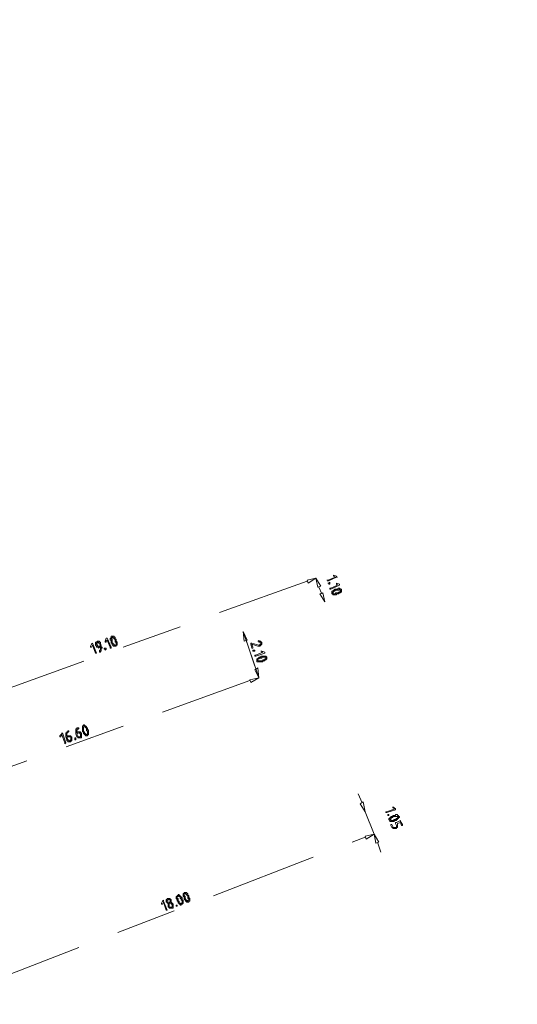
# Model space of a CAD drawing. Header units: inches. Extents: x 0 to 191500, y 0 to 342750.
# Tile 241 of 256: x 186563 to 186585, y 332003 to 332045. Entities that reach past the tile are written whole.
import ezdxf

# ---------------------------------------------------------------- set-up
doc = ezdxf.new("R2010")
doc.units = ezdxf.units.IN
doc.header["$MEASUREMENT"] = 0
doc.linetypes.add('RI-GWA_HUISAANSLUITING', pattern=[23, 4, -1.8, 2.6, -1.8, 4.6, -1.8, 4.6, -1.8])
doc.layers.add('ECW', color=150, linetype='Continuous', lineweight=20)
doc.layers.add('N-WE-RI-GWA-MAATVOERING-T25', color=30, linetype='RI-GWA_HUISAANSLUITING', lineweight=20)
picture_1 = doc.add_image_def('image1.ecw', size_in_pixel=(220000, 285000))

msp = doc.modelspace()

# ---------------------------------------------------------------- linework, layer by layer
at = {"layer": 'N-WE-RI-GWA-MAATVOERING-T25'}
for points in [[(186575.60204, 332020.878), (186558.37084, 332014.69675)], [(186575.60204, 332020.92038), (186575.64442, 332020.79324), (186575.9831, 332021.00496), (186575.60204, 332020.92038)], [(186575.60204, 332020.92038), (186575.64442, 332020.79324), (186575.9831, 332021.00496), (186575.60204, 332020.92038)], [(186576.19465, 332020.66628), (186576.06786, 332020.6239), (186575.9831, 332021.00496), (186576.19465, 332020.66628)], [(186576.19465, 332020.66628), (186576.06786, 332020.6239), (186575.9831, 332021.00496), (186576.19465, 332020.66628)], [(186576.9144, 332020.70866), (186576.87202, 332020.75104), (186576.87202, 332020.79324), (186576.99916, 332020.75104), (186576.99916, 332020.70866), (186576.61809, 332020.53932), (186576.57572, 332020.53932), (186576.57572, 332020.58169), (186576.61809, 332020.58169), (186576.9144, 332020.70866)], [(186576.11024, 332020.6239), (186576.23703, 332020.32759)], [(186576.27941, 332020.36997), (186576.15262, 332020.32759), (186576.36417, 332019.98891), (186576.27941, 332020.36997)], [(186576.27941, 332020.36997), (186576.15262, 332020.32759), (186576.36417, 332019.98891), (186576.27941, 332020.36997)], [(186576.9144, 332020.32759), (186576.9144, 332020.32759), (186576.87202, 332020.32759), (186576.87202, 332020.28522), (186576.82999, 332020.28522), (186576.78761, 332020.28522), (186576.74523, 332020.28522), (186576.70285, 332020.28522), (186576.70285, 332020.32759), (186576.66047, 332020.32759), (186576.66047, 332020.36997), (186576.66047, 332020.41218), (186576.66047, 332020.45456), (186576.70285, 332020.45456), (186576.74523, 332020.49694), (186576.78761, 332020.49694), (186576.78761, 332020.53932), (186576.82999, 332020.53932), (186576.87202, 332020.53932), (186576.9144, 332020.53932), (186576.95678, 332020.58169), (186576.99916, 332020.58169), (186577.04154, 332020.53932), (186577.08391, 332020.53932), (186577.08391, 332020.49694), (186577.08391, 332020.45456), (186577.08391, 332020.41218), (186577.04154, 332020.41218), (186577.04154, 332020.36997), (186576.99916, 332020.36997), (186576.95678, 332020.32759), (186576.9144, 332020.32759)], [(186576.9144, 332020.36997), (186576.9144, 332020.36997), (186576.95678, 332020.36997), (186576.95678, 332020.41218), (186576.99916, 332020.41218), (186577.04154, 332020.45456), (186577.04154, 332020.49694), (186576.99916, 332020.49694), (186576.99916, 332020.53932), (186576.95678, 332020.49694), (186576.9144, 332020.49694), (186576.87202, 332020.49694), (186576.82999, 332020.49694), (186576.78761, 332020.45456), (186576.74523, 332020.45456), (186576.74523, 332020.41218), (186576.70285, 332020.41218), (186576.70285, 332020.36997), (186576.74523, 332020.32759), (186576.78761, 332020.32759), (186576.82999, 332020.32759), (186576.82999, 332020.36997), (186576.87202, 332020.36997), (186576.9144, 332020.36997)], [(186572.85019, 332018.71876), (186573.52756, 332016.72886)], [(186573.01936, 332018.3377), (186572.89257, 332018.29532), (186572.85019, 332018.71876), (186573.01936, 332018.3377)], [(186573.01936, 332018.3377), (186572.89257, 332018.29532), (186572.85019, 332018.71876), (186573.01936, 332018.3377)], [(186566.37247, 332018.12615), (186566.33009, 332018.04139), (186566.28771, 332018.04139), (186566.28771, 332018.08377), (186566.33009, 332018.16835), (186566.37247, 332018.21073), (186566.54198, 332017.78729), (186566.4996, 332017.78729), (186566.37247, 332018.12615)], [(186566.66877, 332017.82967), (186566.66877, 332017.82967), (186566.66877, 332017.87205), (186566.66877, 332017.91443), (186566.71115, 332017.91443), (186566.71115, 332017.95663), (186566.71115, 332017.99901), (186566.71115, 332018.04139), (186566.66877, 332018.04139), (186566.62674, 332017.99901), (186566.62674, 332018.04139), (186566.58436, 332018.04139), (186566.54198, 332018.04139), (186566.54198, 332018.08377), (186566.4996, 332018.12615), (186566.4996, 332018.16835), (186566.4996, 332018.21073), (186566.4996, 332018.25311), (186566.54198, 332018.25311), (186566.58436, 332018.29532), (186566.62674, 332018.29532), (186566.66877, 332018.29532), (186566.66877, 332018.25311), (186566.71115, 332018.25311), (186566.71115, 332018.21073), (186566.75353, 332018.08377), (186566.75353, 332018.04139), (186566.79591, 332018.04139), (186566.79591, 332017.99901), (186566.75353, 332017.99901), (186566.75353, 332017.95663), (186566.75353, 332017.91443), (186566.75353, 332017.87205), (186566.71115, 332017.87205), (186566.71115, 332017.82967), (186566.66877, 332017.82967)], [(186566.71115, 332018.08377), (186566.66877, 332018.21073), (186566.62674, 332018.21073), (186566.62674, 332018.25311), (186566.58436, 332018.25311), (186566.58436, 332018.21073), (186566.54198, 332018.21073), (186566.54198, 332018.16835), (186566.58436, 332018.12615), (186566.58436, 332018.08377), (186566.62674, 332018.08377), (186566.66877, 332018.08377), (186566.71115, 332018.08377)], [(186567.00746, 332018.3377), (186566.96542, 332018.29532), (186566.96542, 332018.25311), (186566.92304, 332018.25311), (186566.92304, 332018.29532), (186566.96542, 332018.42245), (186567.00746, 332018.42245), (186567.17697, 332018.04139), (186567.17697, 332017.99901), (186567.13459, 332017.99901), (186567.13459, 332018.04139), (186567.00746, 332018.3377)], [(186567.38852, 332018.3377), (186567.38852, 332018.3377), (186567.38852, 332018.29532), (186567.4309, 332018.25311), (186567.4309, 332018.21073), (186567.4309, 332018.16835), (186567.4309, 332018.12615), (186567.38852, 332018.12615), (186567.38852, 332018.08377), (186567.34614, 332018.08377), (186567.30411, 332018.08377), (186567.26173, 332018.08377), (186567.26173, 332018.12615), (186567.21935, 332018.12615), (186567.21935, 332018.16835), (186567.21935, 332018.21073), (186567.17697, 332018.21073), (186567.17697, 332018.25311), (186567.17697, 332018.29532), (186567.17697, 332018.3377), (186567.13459, 332018.3377), (186567.13459, 332018.38007), (186567.13459, 332018.42245), (186567.17697, 332018.42245), (186567.17697, 332018.46483), (186567.17697, 332018.50704), (186567.21935, 332018.50704), (186567.26173, 332018.50704), (186567.30411, 332018.50704), (186567.30411, 332018.46483), (186567.34614, 332018.46483), (186567.34614, 332018.42245), (186567.34614, 332018.38007), (186567.38852, 332018.38007), (186567.38852, 332018.3377)], [(186567.34614, 332018.3377), (186567.34614, 332018.3377), (186567.34614, 332018.38007), (186567.30411, 332018.38007), (186567.30411, 332018.42245), (186567.26173, 332018.42245), (186567.26173, 332018.46483), (186567.21935, 332018.46483), (186567.21935, 332018.42245), (186567.17697, 332018.42245), (186567.17697, 332018.38007), (186567.21935, 332018.38007), (186567.21935, 332018.3377), (186567.21935, 332018.29532), (186567.21935, 332018.25311), (186567.21935, 332018.21073), (186567.26173, 332018.21073), (186567.26173, 332018.16835), (186567.30411, 332018.16835), (186567.30411, 332018.12615), (186567.34614, 332018.12615), (186567.38852, 332018.12615), (186567.38852, 332018.16835), (186567.38852, 332018.21073), (186567.38852, 332018.25311), (186567.34614, 332018.25311), (186567.34614, 332018.29532), (186567.34614, 332018.3377)], [(186572.97732, 332018.3377), (186573.40042, 332017.10992)], [(186566.92304, 332017.95663), (186566.88066, 332017.95663), (186566.88066, 332017.99901), (186566.92304, 332017.99901), (186566.96542, 332017.99901), (186566.96542, 332017.95663), (186566.92304, 332017.91443), (186566.92304, 332017.95663)], [(186573.31601, 332017.91443), (186573.31601, 332017.91443), (186573.35804, 332017.91443), (186573.35804, 332017.87205), (186573.31601, 332017.87205), (186573.27363, 332017.87205), (186573.27363, 332017.91443), (186573.31601, 332017.91443)], [(186573.69673, 332017.4064), (186573.69673, 332017.4064), (186573.65469, 332017.4064), (186573.61231, 332017.4064), (186573.56994, 332017.4064), (186573.52756, 332017.4064), (186573.48518, 332017.4064), (186573.4428, 332017.4064), (186573.4428, 332017.44861), (186573.4428, 332017.49098), (186573.4428, 332017.53336), (186573.48518, 332017.53336), (186573.48518, 332017.57574), (186573.52756, 332017.57574), (186573.52756, 332017.61795), (186573.56994, 332017.61795), (186573.61231, 332017.61795), (186573.61231, 332017.66033), (186573.65469, 332017.66033), (186573.69673, 332017.66033), (186573.73911, 332017.66033), (186573.78148, 332017.66033), (186573.82386, 332017.66033), (186573.86624, 332017.61795), (186573.86624, 332017.57574), (186573.86624, 332017.53336), (186573.82386, 332017.49098), (186573.78148, 332017.49098), (186573.78148, 332017.44861), (186573.73911, 332017.44861), (186573.69673, 332017.44861), (186573.69673, 332017.4064)], [(186573.69673, 332017.44861), (186573.69673, 332017.49098), (186573.73911, 332017.49098), (186573.78148, 332017.49098), (186573.78148, 332017.53336), (186573.82386, 332017.53336), (186573.82386, 332017.57574), (186573.82386, 332017.61795), (186573.78148, 332017.61795), (186573.73911, 332017.61795), (186573.69673, 332017.61795), (186573.65469, 332017.61795), (186573.65469, 332017.57574), (186573.61231, 332017.57574), (186573.56994, 332017.57574), (186573.52756, 332017.53336), (186573.48518, 332017.53336), (186573.48518, 332017.49098), (186573.48518, 332017.44861), (186573.52756, 332017.44861), (186573.56994, 332017.44861), (186573.61231, 332017.44861), (186573.65469, 332017.44861), (186573.69673, 332017.44861)], [(186573.48518, 332017.1523), (186573.35804, 332017.06772), (186573.52756, 332016.72886), (186573.48518, 332017.1523)], [(186573.48518, 332017.1523), (186573.35804, 332017.06772), (186573.52756, 332016.72886), (186573.48518, 332017.1523)], [(186573.14649, 332016.6019), (186558.28608, 332011.26736)], [(186573.14649, 332016.64427), (186573.18887, 332016.51731), (186573.52756, 332016.72886), (186573.14649, 332016.64427)], [(186573.14649, 332016.64427), (186573.18887, 332016.51731), (186573.52756, 332016.72886), (186573.14649, 332016.64427)], [(186565.06011, 332014.27331), (186565.01773, 332014.18873), (186564.97535, 332014.18873), (186564.97535, 332014.23111), (186565.06011, 332014.31569), (186565.06011, 332014.35807), (186565.10249, 332014.31569), (186565.22928, 332013.93463), (186565.18724, 332013.89242), (186565.18724, 332013.93463), (186565.06011, 332014.27331)], [(186565.31403, 332014.44265), (186565.31403, 332014.44265), (186565.35641, 332014.44265), (186565.35641, 332014.40045), (186565.31403, 332014.40045), (186565.31403, 332014.35807), (186565.27166, 332014.35807), (186565.27166, 332014.31569), (186565.27166, 332014.27331), (186565.27166, 332014.23111), (186565.31403, 332014.23111), (186565.35641, 332014.23111), (186565.39879, 332014.23111), (186565.44117, 332014.23111), (186565.44117, 332014.18873), (186565.48355, 332014.18873), (186565.48355, 332014.14635), (186565.48355, 332014.10397), (186565.48355, 332014.06159), (186565.48355, 332014.01939), (186565.44117, 332014.01939), (186565.44117, 332013.97701), (186565.39879, 332013.97701), (186565.35641, 332013.97701), (186565.31403, 332013.97701), (186565.31403, 332014.01939), (186565.27166, 332014.01939), (186565.27166, 332014.06159), (186565.22928, 332014.18873), (186565.22928, 332014.23111), (186565.22928, 332014.27331), (186565.22928, 332014.31569), (186565.22928, 332014.35807), (186565.27166, 332014.35807), (186565.27166, 332014.40045), (186565.31403, 332014.40045), (186565.31403, 332014.44265)], [(186565.73748, 332014.56979), (186565.73748, 332014.56979), (186565.77985, 332014.56979), (186565.77985, 332014.52741), (186565.73748, 332014.52741), (186565.73748, 332014.48503), (186565.6951, 332014.48503), (186565.6951, 332014.44265), (186565.6951, 332014.40045), (186565.6951, 332014.35807), (186565.73748, 332014.40045), (186565.77985, 332014.40045), (186565.82223, 332014.40045), (186565.86461, 332014.40045), (186565.86461, 332014.35807), (186565.90699, 332014.35807), (186565.90699, 332014.31569), (186565.90699, 332014.27331), (186565.90699, 332014.23111), (186565.90699, 332014.18873), (186565.90699, 332014.14635), (186565.86461, 332014.14635), (186565.82223, 332014.14635), (186565.77985, 332014.14635), (186565.73748, 332014.14635), (186565.73748, 332014.18873), (186565.6951, 332014.18873), (186565.65272, 332014.31569), (186565.65272, 332014.35807), (186565.65272, 332014.40045), (186565.65272, 332014.44265), (186565.65272, 332014.48503), (186565.65272, 332014.52741), (186565.6951, 332014.52741), (186565.6951, 332014.56979), (186565.73748, 332014.56979)], [(186565.6951, 332014.31569), (186565.73748, 332014.23111), (186565.73748, 332014.18873), (186565.77985, 332014.18873), (186565.82223, 332014.18873), (186565.86461, 332014.18873), (186565.86461, 332014.23111), (186565.86461, 332014.27331), (186565.86461, 332014.31569), (186565.82223, 332014.31569), (186565.82223, 332014.35807), (186565.77985, 332014.35807), (186565.6951, 332014.31569)], [(186566.16092, 332014.48503), (186566.16092, 332014.48503), (186566.2033, 332014.48503), (186566.2033, 332014.44265), (186566.2033, 332014.40045), (186566.2033, 332014.35807), (186566.2033, 332014.31569), (186566.2033, 332014.27331), (186566.16092, 332014.27331), (186566.16092, 332014.23111), (186566.11854, 332014.23111), (186566.07616, 332014.23111), (186566.07616, 332014.27331), (186566.03378, 332014.27331), (186566.03378, 332014.31569), (186565.9914, 332014.31569), (186565.9914, 332014.35807), (186565.9914, 332014.40045), (186565.94902, 332014.40045), (186565.94902, 332014.44265), (186565.94902, 332014.48503), (186565.94902, 332014.52741), (186565.94902, 332014.56979), (186565.94902, 332014.612), (186565.94902, 332014.65438), (186565.9914, 332014.65438), (186565.9914, 332014.69675), (186566.03378, 332014.69675), (186566.03378, 332014.65438), (186566.07616, 332014.65438), (186566.11854, 332014.612), (186566.11854, 332014.56979), (186566.16092, 332014.56979), (186566.16092, 332014.52741), (186566.16092, 332014.48503)], [(186566.11854, 332014.48503), (186566.11854, 332014.48503), (186566.11854, 332014.52741), (186566.11854, 332014.56979), (186566.07616, 332014.56979), (186566.07616, 332014.612), (186566.03378, 332014.612), (186565.9914, 332014.612), (186565.9914, 332014.56979), (186565.9914, 332014.52741), (186565.9914, 332014.48503), (186565.9914, 332014.44265), (186565.9914, 332014.40045), (186566.03378, 332014.40045), (186566.03378, 332014.35807), (186566.07616, 332014.31569), (186566.11854, 332014.27331), (186566.16092, 332014.31569), (186566.16092, 332014.35807), (186566.16092, 332014.40045), (186566.16092, 332014.44265), (186566.11854, 332014.44265), (186566.11854, 332014.48503)], [(186565.27166, 332014.18873), (186565.31403, 332014.06159), (186565.35641, 332014.06159), (186565.35641, 332014.01939), (186565.39879, 332014.01939), (186565.44117, 332014.06159), (186565.44117, 332014.10397), (186565.44117, 332014.14635), (186565.44117, 332014.18873), (186565.39879, 332014.18873), (186565.35641, 332014.18873), (186565.27166, 332014.18873)], [(186565.61034, 332014.10397), (186565.61034, 332014.10397), (186565.61034, 332014.14635), (186565.65272, 332014.14635), (186565.65272, 332014.10397), (186565.65272, 332014.06159), (186565.61034, 332014.06159), (186565.61034, 332014.10397)], [(186577.97283, 332011.35212), (186577.80366, 332011.73318)], [(186578.01521, 332011.3945), (186577.88842, 332011.30974), (186578.09997, 332010.97106), (186578.01521, 332011.3945)], [(186578.01521, 332011.3945), (186577.88842, 332011.30974), (186578.09997, 332010.97106), (186578.01521, 332011.3945)], [(186578.09997, 332010.97106), (186578.48103, 332009.99738)], [(186579.36995, 332011.09802), (186579.28553, 332011.1404), (186579.28553, 332011.18278), (186579.41232, 332011.09802), (186579.41232, 332011.05581), (186579.03126, 332010.92868), (186578.98888, 332010.92868), (186578.98888, 332010.97106), (186579.03126, 332010.97106), (186579.36995, 332011.09802)], [(186579.07364, 332010.84409), (186579.11602, 332010.84409), (186579.11602, 332010.80171), (186579.07364, 332010.80171), (186579.07364, 332010.84409)], [(186579.36995, 332010.58999), (186579.36995, 332010.58999), (186579.32791, 332010.54761), (186579.28553, 332010.54761), (186579.24315, 332010.54761), (186579.20078, 332010.54761), (186579.1584, 332010.54761), (186579.1584, 332010.58999), (186579.11602, 332010.63237), (186579.11602, 332010.67475), (186579.1584, 332010.67475), (186579.1584, 332010.71713), (186579.20078, 332010.71713), (186579.20078, 332010.75933), (186579.24315, 332010.75933), (186579.28553, 332010.75933), (186579.28553, 332010.80171), (186579.32791, 332010.80171), (186579.36995, 332010.80171), (186579.41232, 332010.80171), (186579.41232, 332010.84409), (186579.4547, 332010.84409), (186579.49708, 332010.84409), (186579.49708, 332010.80171), (186579.53946, 332010.80171), (186579.53946, 332010.75933), (186579.58184, 332010.75933), (186579.58184, 332010.71713), (186579.53946, 332010.71713), (186579.53946, 332010.67475), (186579.49708, 332010.67475), (186579.49708, 332010.63237), (186579.4547, 332010.63237), (186579.4547, 332010.58999), (186579.41232, 332010.58999), (186579.36995, 332010.58999)], [(186579.4547, 332010.50541), (186579.62422, 332010.58999), (186579.62422, 332010.54761), (186579.70863, 332010.42065), (186579.70863, 332010.37827), (186579.6666, 332010.37827), (186579.62422, 332010.50541), (186579.49708, 332010.46303), (186579.49708, 332010.42065), (186579.49708, 332010.37827), (186579.49708, 332010.33607), (186579.49708, 332010.29369), (186579.4547, 332010.29369), (186579.4547, 332010.25131), (186579.41232, 332010.25131), (186579.36995, 332010.25131), (186579.32791, 332010.25131), (186579.28553, 332010.25131), (186579.28553, 332010.29369), (186579.24315, 332010.29369), (186579.20078, 332010.37827), (186579.20078, 332010.42065), (186579.24315, 332010.42065), (186579.28553, 332010.33607), (186579.28553, 332010.29369), (186579.32791, 332010.29369), (186579.36995, 332010.29369), (186579.41232, 332010.29369), (186579.4547, 332010.29369), (186579.4547, 332010.33607), (186579.4547, 332010.37827), (186579.41232, 332010.46303), (186579.41232, 332010.50541), (186579.4547, 332010.50541)], [(186562.05398, 332003.689), (186578.09997, 332009.87025)], [(186578.09997, 332009.91262), (186578.14234, 332009.78566), (186578.48103, 332009.99738), (186578.09997, 332009.91262)], [(186578.09997, 332009.91262), (186578.14234, 332009.78566), (186578.48103, 332009.99738), (186578.09997, 332009.91262)], [(186578.69258, 332009.6587), (186578.56579, 332009.61632), (186578.48103, 332009.99738), (186578.69258, 332009.6587)], [(186578.69258, 332009.6587), (186578.56579, 332009.61632), (186578.48103, 332009.99738), (186578.69258, 332009.6587)], [(186578.6502, 332009.61632), (186578.77733, 332009.23526)], [(186569.42097, 332007.07602), (186569.37859, 332006.99143), (186569.33621, 332006.99143), (186569.33621, 332007.03364), (186569.37859, 332007.11839), (186569.42097, 332007.16077), (186569.42097, 332007.11839), (186569.59014, 332006.73733), (186569.54776, 332006.73733), (186569.42097, 332007.07602)], [(186569.80203, 332006.82209), (186569.75965, 332006.82209), (186569.71727, 332006.82209), (186569.6749, 332006.82209), (186569.6749, 332006.86429), (186569.63252, 332006.86429), (186569.63252, 332006.90667), (186569.63252, 332006.94905), (186569.63252, 332006.99143), (186569.63252, 332007.03364), (186569.59014, 332007.03364), (186569.59014, 332007.07602), (186569.54776, 332007.07602), (186569.54776, 332007.11839), (186569.54776, 332007.16077), (186569.54776, 332007.20298), (186569.59014, 332007.20298), (186569.59014, 332007.24536), (186569.63252, 332007.24536), (186569.6749, 332007.24536), (186569.71727, 332007.24536), (186569.71727, 332007.20298), (186569.75965, 332007.20298), (186569.75965, 332007.16077), (186569.75965, 332007.11839), (186569.75965, 332007.07602), (186569.80203, 332007.03364), (186569.84407, 332006.99143), (186569.84407, 332006.94905), (186569.84407, 332006.90667), (186569.84407, 332006.86429), (186569.84407, 332006.82209), (186569.80203, 332006.82209)], [(186569.6749, 332007.07602), (186569.6749, 332007.07602), (186569.71727, 332007.07602), (186569.71727, 332007.11839), (186569.71727, 332007.16077), (186569.6749, 332007.20298), (186569.63252, 332007.20298), (186569.63252, 332007.16077), (186569.59014, 332007.16077), (186569.59014, 332007.11839), (186569.59014, 332007.07602), (186569.63252, 332007.07602), (186569.6749, 332007.07602)], [(186570.22513, 332007.20298), (186570.22513, 332007.20298), (186570.22513, 332007.16077), (186570.26751, 332007.16077), (186570.26751, 332007.11839), (186570.26751, 332007.07602), (186570.26751, 332007.03364), (186570.22513, 332006.99143), (186570.18275, 332006.99143), (186570.18275, 332006.94905), (186570.14072, 332006.94905), (186570.14072, 332006.99143), (186570.09834, 332006.99143), (186570.09834, 332007.03364), (186570.05596, 332007.03364), (186570.05596, 332007.07602), (186570.05596, 332007.11839), (186570.01358, 332007.11839), (186570.01358, 332007.16077), (186570.01358, 332007.20298), (186569.9712, 332007.24536), (186569.9712, 332007.28774), (186569.9712, 332007.33011), (186570.01358, 332007.33011), (186570.01358, 332007.37232), (186570.05596, 332007.37232), (186570.05596, 332007.4147), (186570.09834, 332007.4147), (186570.09834, 332007.37232), (186570.14072, 332007.37232), (186570.14072, 332007.33011), (186570.18275, 332007.33011), (186570.18275, 332007.28774), (186570.22513, 332007.28774), (186570.22513, 332007.24536), (186570.22513, 332007.20298)], [(186570.18275, 332007.20298), (186570.18275, 332007.20298), (186570.18275, 332007.24536), (186570.14072, 332007.24536), (186570.14072, 332007.28774), (186570.14072, 332007.33011), (186570.09834, 332007.33011), (186570.05596, 332007.37232), (186570.05596, 332007.33011), (186570.01358, 332007.33011), (186570.01358, 332007.28774), (186570.01358, 332007.24536), (186570.05596, 332007.24536), (186570.05596, 332007.20298), (186570.05596, 332007.16077), (186570.05596, 332007.11839), (186570.09834, 332007.11839), (186570.09834, 332007.07602), (186570.09834, 332007.03364), (186570.14072, 332007.03364), (186570.18275, 332006.99143), (186570.18275, 332007.03364), (186570.22513, 332007.03364), (186570.22513, 332007.07602), (186570.22513, 332007.11839), (186570.22513, 332007.16077), (186570.18275, 332007.16077), (186570.18275, 332007.20298)], [(186570.52143, 332007.33011), (186570.52143, 332007.33011), (186570.52143, 332007.28774), (186570.56381, 332007.24536), (186570.56381, 332007.20298), (186570.56381, 332007.16077), (186570.56381, 332007.11839), (186570.52143, 332007.11839), (186570.52143, 332007.07602), (186570.4794, 332007.07602), (186570.43702, 332007.07602), (186570.39464, 332007.11839), (186570.35226, 332007.16077), (186570.35226, 332007.20298), (186570.30989, 332007.20298), (186570.30989, 332007.24536), (186570.30989, 332007.28774), (186570.30989, 332007.33011), (186570.26751, 332007.33011), (186570.26751, 332007.37232), (186570.26751, 332007.4147), (186570.26751, 332007.45708), (186570.30989, 332007.45708), (186570.30989, 332007.49946), (186570.35226, 332007.49946), (186570.39464, 332007.49946), (186570.43702, 332007.49946), (186570.43702, 332007.45708), (186570.4794, 332007.45708), (186570.4794, 332007.4147), (186570.4794, 332007.37232), (186570.52143, 332007.37232), (186570.52143, 332007.33011)], [(186570.4794, 332007.33011), (186570.4794, 332007.33011), (186570.4794, 332007.37232), (186570.43702, 332007.37232), (186570.43702, 332007.4147), (186570.39464, 332007.4147), (186570.39464, 332007.45708), (186570.35226, 332007.45708), (186570.30989, 332007.45708), (186570.30989, 332007.4147), (186570.30989, 332007.37232), (186570.35226, 332007.33011), (186570.35226, 332007.28774), (186570.35226, 332007.24536), (186570.39464, 332007.20298), (186570.39464, 332007.16077), (186570.43702, 332007.16077), (186570.43702, 332007.11839), (186570.4794, 332007.11839), (186570.4794, 332007.16077), (186570.52143, 332007.16077), (186570.52143, 332007.20298), (186570.52143, 332007.24536), (186570.4794, 332007.24536), (186570.4794, 332007.28774), (186570.4794, 332007.33011)], [(186569.75965, 332006.86429), (186569.75965, 332006.86429), (186569.80203, 332006.86429), (186569.80203, 332006.90667), (186569.80203, 332006.94905), (186569.80203, 332006.99143), (186569.75965, 332006.99143), (186569.75965, 332007.03364), (186569.71727, 332007.03364), (186569.6749, 332007.03364), (186569.6749, 332006.99143), (186569.6749, 332006.94905), (186569.6749, 332006.90667), (186569.6749, 332006.86429), (186569.71727, 332006.86429), (186569.75965, 332006.86429)], [(186569.9712, 332006.90667), (186569.9712, 332006.94905), (186570.01358, 332006.94905), (186570.01358, 332006.90667), (186569.9712, 332006.90667)]]:
    msp.add_lwpolyline(points, dxfattribs=at)
for points, knots in [([(186576.82999, 332021.04734), (186576.82999, 332021.04734), (186576.74523, 332021.08972), (186576.74523, 332021.08972), (186576.74523, 332021.08972), (186576.74523, 332021.13193), (186576.74523, 332021.13193), (186576.74523, 332021.13193), (186576.87202, 332021.08972), (186576.87202, 332021.08972), (186576.87202, 332021.08972), (186576.87202, 332021.04734), (186576.87202, 332021.04734), (186576.87202, 332021.04734), (186576.9144, 332021.04734), (186576.9144, 332021.04734), (186576.9144, 332021.04734), (186576.87202, 332021.04734), (186576.87202, 332021.04734), (186576.87202, 332021.04734), (186576.4913, 332020.878), (186576.4913, 332020.878), (186576.4913, 332020.878), (186576.4913, 332020.92038), (186576.4913, 332020.92038), (186576.4913, 332020.92038), (186576.44892, 332020.92038), (186576.44892, 332020.92038), (186576.44892, 332020.92038), (186576.4913, 332020.92038), (186576.4913, 332020.92038), (186576.4913, 332020.92038), (186576.82999, 332021.04734), (186576.82999, 332021.04734)], [0, 0, 0, 0, 1, 1, 1, 2, 2, 2, 3, 3, 3, 4, 4, 4, 5, 5, 5, 6, 6, 6, 7, 7, 7, 8, 8, 8, 9, 9, 9, 10, 10, 10, 11, 11, 11, 11]), ([(186576.53334, 332020.79324), (186576.53334, 332020.79324), (186576.57572, 332020.83562), (186576.57572, 332020.83562), (186576.57572, 332020.83562), (186576.57572, 332020.79324), (186576.57572, 332020.79324), (186576.57572, 332020.79324), (186576.57572, 332020.75104), (186576.57572, 332020.75104), (186576.57572, 332020.75104), (186576.53334, 332020.75104), (186576.53334, 332020.75104), (186576.53334, 332020.75104), (186576.53334, 332020.79324), (186576.53334, 332020.79324), (186576.53334, 332020.79324), (186576.4913, 332020.79324), (186576.4913, 332020.79324), (186576.4913, 332020.79324), (186576.53334, 332020.79324), (186576.53334, 332020.79324)], [0, 0, 0, 0, 1, 1, 1, 2, 2, 2, 3, 3, 3, 4, 4, 4, 5, 5, 5, 6, 6, 6, 7, 7, 7, 7]), ([(186573.65469, 332018.25311), (186573.65469, 332018.25311), (186573.65469, 332018.25311), (186573.65469, 332018.25311), (186573.65469, 332018.25311), (186573.65469, 332018.21073), (186573.65469, 332018.21073), (186573.65469, 332018.21073), (186573.65469, 332018.16835), (186573.65469, 332018.16835), (186573.65469, 332018.16835), (186573.61231, 332018.12615), (186573.61231, 332018.12615), (186573.61231, 332018.12615), (186573.56994, 332018.08377), (186573.56994, 332018.08377), (186573.56994, 332018.08377), (186573.52756, 332018.08377), (186573.52756, 332018.08377), (186573.52756, 332018.08377), (186573.48518, 332018.08377), (186573.48518, 332018.08377), (186573.48518, 332018.08377), (186573.23125, 332018.16835), (186573.23125, 332018.16835), (186573.23125, 332018.16835), (186573.27363, 332018.04139), (186573.27363, 332018.04139), (186573.27363, 332018.04139), (186573.27363, 332017.99901), (186573.27363, 332017.99901), (186573.27363, 332017.99901), (186573.23125, 332017.99901), (186573.23125, 332017.99901), (186573.23125, 332017.99901), (186573.18887, 332018.16835), (186573.18887, 332018.16835), (186573.18887, 332018.16835), (186573.18887, 332018.21073), (186573.18887, 332018.21073), (186573.18887, 332018.21073), (186573.23125, 332018.21073), (186573.23125, 332018.21073), (186573.23125, 332018.21073), (186573.52756, 332018.12615), (186573.52756, 332018.12615), (186573.52756, 332018.12615), (186573.56994, 332018.12615), (186573.56994, 332018.12615), (186573.56994, 332018.12615), (186573.56994, 332018.16835), (186573.56994, 332018.16835), (186573.56994, 332018.16835), (186573.61231, 332018.16835), (186573.61231, 332018.16835), (186573.61231, 332018.16835), (186573.61231, 332018.21073), (186573.61231, 332018.21073), (186573.61231, 332018.21073), (186573.61231, 332018.25311), (186573.61231, 332018.25311), (186573.61231, 332018.25311), (186573.56994, 332018.25311), (186573.56994, 332018.25311), (186573.56994, 332018.25311), (186573.52756, 332018.25311), (186573.52756, 332018.25311), (186573.52756, 332018.25311), (186573.52756, 332018.29532), (186573.52756, 332018.29532), (186573.52756, 332018.29532), (186573.48518, 332018.29532), (186573.48518, 332018.29532), (186573.48518, 332018.29532), (186573.52756, 332018.29532), (186573.52756, 332018.29532), (186573.52756, 332018.29532), (186573.52756, 332018.3377), (186573.52756, 332018.3377), (186573.52756, 332018.3377), (186573.52756, 332018.29532), (186573.52756, 332018.29532), (186573.52756, 332018.29532), (186573.56994, 332018.29532), (186573.56994, 332018.29532), (186573.56994, 332018.29532), (186573.61231, 332018.29532), (186573.61231, 332018.29532), (186573.61231, 332018.29532), (186573.61231, 332018.25311), (186573.61231, 332018.25311), (186573.61231, 332018.25311), (186573.65469, 332018.25311), (186573.65469, 332018.25311)], [0, 0, 0, 0, 1, 1, 1, 2, 2, 2, 3, 3, 3, 4, 4, 4, 5, 5, 5, 6, 6, 6, 7, 7, 7, 8, 8, 8, 9, 9, 9, 10, 10, 10, 11, 11, 11, 12, 12, 12, 13, 13, 13, 14, 14, 14, 15, 15, 15, 16, 16, 16, 17, 17, 17, 18, 18, 18, 19, 19, 19, 20, 20, 20, 21, 21, 21, 22, 22, 22, 23, 23, 23, 24, 24, 24, 25, 25, 25, 26, 26, 26, 27, 27, 27, 28, 28, 28, 29, 29, 29, 30, 30, 30, 31, 31, 31, 31]), ([(186573.69673, 332017.82967), (186573.69673, 332017.82967), (186573.65469, 332017.82967), (186573.65469, 332017.82967), (186573.65469, 332017.82967), (186573.65469, 332017.87205), (186573.65469, 332017.87205), (186573.65469, 332017.87205), (186573.61231, 332017.87205), (186573.61231, 332017.87205), (186573.61231, 332017.87205), (186573.65469, 332017.87205), (186573.65469, 332017.87205), (186573.65469, 332017.87205), (186573.78148, 332017.82967), (186573.78148, 332017.82967), (186573.78148, 332017.82967), (186573.78148, 332017.78729), (186573.78148, 332017.78729), (186573.78148, 332017.78729), (186573.40042, 332017.66033), (186573.40042, 332017.66033), (186573.40042, 332017.66033), (186573.35804, 332017.66033), (186573.35804, 332017.66033), (186573.35804, 332017.66033), (186573.35804, 332017.70271), (186573.35804, 332017.70271), (186573.35804, 332017.70271), (186573.40042, 332017.70271), (186573.40042, 332017.70271), (186573.40042, 332017.70271), (186573.69673, 332017.82967), (186573.69673, 332017.82967)], [0, 0, 0, 0, 1, 1, 1, 2, 2, 2, 3, 3, 3, 4, 4, 4, 5, 5, 5, 6, 6, 6, 7, 7, 7, 8, 8, 8, 9, 9, 9, 10, 10, 10, 11, 11, 11, 11]), ([(186579.36995, 332010.63237), (186579.36995, 332010.63237), (186579.36995, 332010.63237), (186579.36995, 332010.63237), (186579.36995, 332010.63237), (186579.41232, 332010.63237), (186579.41232, 332010.63237), (186579.41232, 332010.63237), (186579.4547, 332010.67475), (186579.4547, 332010.67475), (186579.4547, 332010.67475), (186579.49708, 332010.67475), (186579.49708, 332010.67475), (186579.49708, 332010.67475), (186579.49708, 332010.71713), (186579.49708, 332010.71713), (186579.49708, 332010.71713), (186579.53946, 332010.71713), (186579.53946, 332010.71713), (186579.53946, 332010.71713), (186579.53946, 332010.75933), (186579.53946, 332010.75933), (186579.53946, 332010.75933), (186579.49708, 332010.75933), (186579.49708, 332010.75933), (186579.49708, 332010.75933), (186579.4547, 332010.75933), (186579.4547, 332010.75933), (186579.4547, 332010.75933), (186579.41232, 332010.75933), (186579.41232, 332010.75933), (186579.41232, 332010.75933), (186579.36995, 332010.75933), (186579.36995, 332010.75933), (186579.36995, 332010.75933), (186579.32791, 332010.75933), (186579.32791, 332010.75933), (186579.32791, 332010.75933), (186579.28553, 332010.75933), (186579.28553, 332010.75933), (186579.28553, 332010.75933), (186579.28553, 332010.71713), (186579.28553, 332010.71713), (186579.28553, 332010.71713), (186579.24315, 332010.71713), (186579.24315, 332010.71713), (186579.24315, 332010.71713), (186579.20078, 332010.67475), (186579.20078, 332010.67475), (186579.20078, 332010.67475), (186579.20078, 332010.63237), (186579.20078, 332010.63237), (186579.20078, 332010.63237), (186579.1584, 332010.63237), (186579.1584, 332010.63237), (186579.1584, 332010.63237), (186579.20078, 332010.63237), (186579.20078, 332010.63237), (186579.20078, 332010.63237), (186579.20078, 332010.58999), (186579.20078, 332010.58999), (186579.20078, 332010.58999), (186579.24315, 332010.58999), (186579.24315, 332010.58999), (186579.24315, 332010.58999), (186579.28553, 332010.58999), (186579.28553, 332010.58999), (186579.28553, 332010.58999), (186579.32791, 332010.58999), (186579.32791, 332010.58999), (186579.32791, 332010.58999), (186579.32791, 332010.63237), (186579.32791, 332010.63237), (186579.32791, 332010.63237), (186579.36995, 332010.63237), (186579.36995, 332010.63237)], [0, 0, 0, 0, 1, 1, 1, 2, 2, 2, 3, 3, 3, 4, 4, 4, 5, 5, 5, 6, 6, 6, 7, 7, 7, 8, 8, 8, 9, 9, 9, 10, 10, 10, 11, 11, 11, 12, 12, 12, 13, 13, 13, 14, 14, 14, 15, 15, 15, 16, 16, 16, 17, 17, 17, 18, 18, 18, 19, 19, 19, 20, 20, 20, 21, 21, 21, 22, 22, 22, 23, 23, 23, 24, 24, 24, 25, 25, 25, 25])]:
    msp.add_open_spline(points, degree=3, knots=knots, dxfattribs=at)

# ---------------------------------------------------------------- pictures from other files: only their frames are drawn
at = {"layer": 'ECW'}
image = msp.add_image(picture_1, insert=(180500, 328500), size_in_units=(11000, 14250), dxfattribs=at)
image.dxf.flags = 7

doc.saveas('drawing.dxf')
